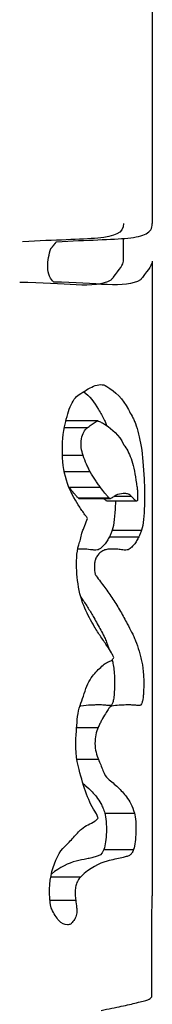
# Model space of a CAD drawing. Header units: millimetres. Extents: x 364 to 1163, y -230 to 1292.
# Tile 35 of 39: x 1050.242 to 1051.161, y 509.429 to 516.282. Entities that reach past the tile are written whole.
import ezdxf

# ---------------------------------------------------------------- set-up
doc = ezdxf.new("R2010")
doc.units = ezdxf.units.MM
doc.layers.add('Make2D$Visible$Curves', color=7, linetype='Continuous', true_color=0x000000)
doc.layers.add('Make2D$Visible$Tangents', color=7, linetype='Continuous', true_color=0x000000)

msp = doc.modelspace()

# ---------------------------------------------------------------- linework, layer by layer
at = {"layer": 'Make2D$Visible$Curves', "color": 18, "lineweight": -3, "true_color": 0x000000}
for points, degree in [([(1051.1614, 524.3088), (1051.1614, 516.2816)], 1), ([(1051.1614, 516.2816), (1051.1614, 514.8622)], 1), ([(1050.9614, 514.601), (1050.9614, 514.7592)], 1), ([(1050.8896, 514.4867), (1050.9369, 514.5455), (1050.9614, 514.5795), (1050.9614, 514.601)], 3), ([(1051.1614, 514.601), (1051.1614, 514.5794), (1051.138, 514.5456), (1051.0927, 514.4867)], 3), ([(1051.1614, 514.601), (1051.1614, 510.1845)], 1), ([(1051.0835, 514.4749), (1051.0822, 514.4733), (1051.0808, 514.4716), (1051.0793, 514.4707)], 3), ([(1050.8463, 513.7298), (1050.906, 513.6929), (1050.9566, 513.6449), (1050.9964, 513.568)], 3), ([(1050.6859, 513.6926), (1050.7253, 513.6611), (1050.7598, 513.6216), (1050.7889, 513.568)], 3), ([(1050.5622, 513.49), (1050.563, 513.4905), (1050.5638, 513.491), (1050.5645, 513.4915)], 3), ([(1050.5645, 513.4915), (1050.7827, 513.4915)], 1), ([(1050.8369, 513.4632), (1050.8853, 513.4296), (1050.9287, 513.395), (1050.9627, 513.325)], 3), ([(1050.8393, 513.4715), (1050.841, 513.4671), (1050.8427, 513.4626), (1050.8443, 513.458)], 3), ([(1050.5395, 513.2331), (1050.5361, 513.3056), (1050.5386, 513.38), (1050.5526, 513.4472)], 3), ([(1051.1049, 513.0861), (1051.1074, 513.0258), (1051.1097, 512.9631), (1051.1075, 512.9018)], 3), ([(1050.9059, 512.9703), (1050.9059, 512.9677), (1050.9059, 512.9651), (1050.9059, 512.9624)], 3), ([(1050.8689, 512.9481), (1050.6552, 512.9481)], 1), ([(1051.0502, 512.9317), (1050.8452, 512.9317)], 1), ([(1050.8492, 512.9317), (1050.8479, 512.931), (1050.8465, 512.9307), (1050.8452, 512.9317)], 3), ([(1050.9051, 512.9018), (1050.9025, 512.8311), (1050.896, 512.7659), (1050.8845, 512.7294)], 3), ([(1051.0185, 512.9624), (1050.8943, 512.9624)], 1), ([(1050.9058, 512.9317), (1050.9057, 512.9217), (1050.9055, 512.9116), (1050.9051, 512.9018)], 3), ([(1051.1075, 512.9018), (1051.105, 512.8311), (1051.0988, 512.766), (1051.0878, 512.7294)], 3), ([(1050.8845, 512.7294), (1051.0878, 512.7294)], 1), ([(1050.8646, 512.6826), (1051.0687, 512.6826)], 1), ([(1050.6799, 512.5975), (1050.6685, 512.5972), (1050.6566, 512.5973), (1050.6445, 512.5961)], 3), ([(1050.6664, 512.2625), (1050.6693, 512.2583), (1050.6722, 512.2541), (1050.6751, 512.2499)], 3), ([(1050.8831, 511.826), (1050.8844, 511.8207), (1050.8857, 511.8153), (1050.887, 511.8099)], 3), ([(1050.6663, 511.5045), (1050.6636, 511.5041), (1050.6609, 511.5029), (1050.6583, 511.5012)], 3), ([(1050.6375, 511.3559), (1050.7861, 511.3559)], 1), ([(1050.6537, 511.0624), (1050.634, 511.1355), (1050.625, 511.2232), (1050.6337, 511.3066)], 3), ([(1050.6386, 511.1343), (1050.7877, 511.1343)], 1), ([(1050.9828, 510.8725), (1051.0041, 510.8441), (1051.0232, 510.8115), (1051.038, 510.7598)], 3), ([(1050.8324, 510.7598), (1051.038, 510.7598)], 1), ([(1050.6712, 510.6489), (1050.7019, 510.6758), (1050.7333, 510.6849), (1050.7622, 510.7029)], 3), ([(1050.8258, 510.5069), (1050.8117, 510.4667), (1050.7926, 510.4634), (1050.7727, 510.4572)], 3), ([(1050.8258, 510.5069), (1051.0316, 510.5069)], 1), ([(1050.6329, 510.4255), (1050.5803, 510.4118), (1050.5217, 510.3853), (1050.4615, 510.335)], 3), ([(1050.8477, 510.4255), (1050.7922, 510.4103), (1050.7296, 510.3793), (1050.666, 510.3173)], 3), ([(1050.458, 510.3173), (1050.666, 510.3173)], 1), ([(1051.1614, 510.1843), (1051.1614, 510.1844), (1051.1614, 510.1844), (1051.1614, 510.1845)], 3), ([(1050.451, 510.1547), (1050.6303, 510.1547)], 1), ([(1051.1583, 509.9942), (1051.1582, 509.9995), (1051.1583, 510.0055), (1051.1583, 510.0111)], 3), ([(1051.1588, 509.8209), (1051.1589, 509.8798), (1051.1593, 509.9412), (1051.1583, 509.9942)], 3)]:
    msp.add_open_spline(points, degree=degree, dxfattribs=at)
for points, knots in [([(1050.9614, 514.8622), (1050.9614, 514.7951), (1050.9012, 514.7732), (1050.6665, 514.7506), (1050.4903, 514.7491), (1050.262, 514.7357)], [0, 0, 0, 0, 1.285523, 1.285523, 2.571046, 2.571046, 2.571046, 2.571046]), ([(1050.4964, 514.7357), (1050.7138, 514.7492), (1050.881, 514.7506), (1051.0491, 514.7677), (1051.0915, 514.7763), (1051.1475, 514.8069), (1051.1614, 514.8288), (1051.1614, 514.8622)], [0, 0, 0, 0, 1.277045, 1.277045, 1.915568, 1.915568, 2.55409, 2.55409, 2.55409, 2.55409]), ([(1050.4778, 514.4555), (1050.4667, 514.4647), (1050.4563, 514.4778), (1050.4411, 514.5138), (1050.4367, 514.5369), (1050.4346, 514.606), (1050.445, 514.6511), (1050.459, 514.689)], [0, 0, 0, 0, 0.0706695, 0.0706695, 0.1413389, 0.1413389, 0.2826778, 0.2826778, 0.2826778, 0.2826778]), ([(1050.8756, 514.4707), (1050.8766, 514.4713), (1050.8775, 514.4722), (1050.8785, 514.4732), (1050.8804, 514.4751), (1050.8823, 514.4774), (1050.8842, 514.4796), (1050.886, 514.4819), (1050.8878, 514.4843), (1050.8896, 514.4867)], [0, 0, 0, 0, 0.01506052, 0.01506052, 0.01506052, 0.04615904, 0.04615904, 0.04615904, 0.07727277, 0.07727277, 0.07727277, 0.07727277]), ([(1051.0927, 514.4867), (1051.091, 514.4844), (1051.0894, 514.4821), (1051.0876, 514.4799), (1051.0863, 514.4781), (1051.0849, 514.4764), (1051.0835, 514.4749)], [0, 0, 0, 0, 0.03006658, 0.03006658, 0.03006658, 0.05359681, 0.05359681, 0.05359681, 0.05359681]), ([(1050.2423, 514.4555), (1050.3964, 514.4555), (1050.5274, 514.4428), (1050.74, 514.4325), (1050.8207, 514.4393), (1050.8756, 514.4707)], [0, 0, 0, 0, 0.856398, 0.856398, 1.712796, 1.712796, 1.712796, 1.712796]), ([(1051.0793, 514.4707), (1051.0272, 514.4395), (1050.95, 514.4325), (1050.7481, 514.4427), (1050.6243, 514.4555), (1050.4778, 514.4555)], [0, 0, 0, 0, 0.849946, 0.849946, 1.699892, 1.699892, 1.699892, 1.699892]), ([(1050.6541, 513.6731), (1050.6892, 513.694), (1050.7223, 513.7172), (1050.7868, 513.7445), (1050.818, 513.7474), (1050.8463, 513.7298)], [0, 0, 0, 0, 0.2430031, 0.2430031, 0.4860062, 0.4860062, 0.4860062, 0.4860062]), ([(1050.5526, 513.4472), (1050.5631, 513.4971), (1050.5756, 513.5457), (1050.6088, 513.6267), (1050.6303, 513.659), (1050.6541, 513.6731)], [0, 0, 0, 0, 0.163662, 0.163662, 0.327324, 0.327324, 0.327324, 0.327324]), ([(1050.7889, 513.568), (1050.7957, 513.5555), (1050.8024, 513.5442), (1050.809, 513.5329), (1050.8155, 513.5217), (1050.8218, 513.5104), (1050.8278, 513.498), (1050.8318, 513.4898), (1050.8357, 513.4811), (1050.8393, 513.4715)], [0, 0, 0, 0, 0.0835819, 0.0835819, 0.0835819, 0.1671473, 0.1671473, 0.1671473, 0.2225694, 0.2225694, 0.2225694, 0.2225694]), ([(1050.9964, 513.568), (1051.0051, 513.5514), (1051.0136, 513.5369), (1051.0217, 513.5217), (1051.0258, 513.5141), (1051.0298, 513.5064), (1051.0336, 513.4982), (1051.0374, 513.4899), (1051.0411, 513.4812), (1051.0446, 513.4715)], [-0.2220753, -0.2220753, -0.2220753, -0.2220753, -0.1110492, -0.1110492, -0.1110492, -0.0556202, -0.0556202, -0.0556202, 0, 0, 0, 0]), ([(1050.7099, 513.4404), (1050.7193, 513.4482), (1050.7287, 513.455), (1050.738, 513.4614), (1050.7474, 513.4678), (1050.7566, 513.4737), (1050.7656, 513.4798), (1050.7714, 513.4836), (1050.7771, 513.4875), (1050.7827, 513.4915)], [-0.1855985, -0.1855985, -0.1855985, -0.1855985, -0.115157, -0.115157, -0.115157, -0.0448151, -0.0448151, -0.0448151, 0, 0, 0, 0]), ([(1050.7827, 513.4915), (1050.7912, 513.4873), (1050.7996, 513.4834), (1050.8078, 513.4794), (1050.8128, 513.477), (1050.8177, 513.4746), (1050.8225, 513.4719), (1050.8274, 513.4693), (1050.8322, 513.4664), (1050.8369, 513.4632)], [-0.1462759, -0.1462759, -0.1462759, -0.1462759, -0.0798814, -0.0798814, -0.0798814, -0.0399484, -0.0399484, -0.0399484, 0, 0, 0, 0]), ([(1051.0446, 513.4715), (1051.0608, 513.4269), (1051.0744, 513.3742), (1051.0946, 513.2467), (1051.1014, 513.1698), (1051.1049, 513.0861)], [0, 0, 0, 0, 0.2593189, 0.2593189, 0.5186377, 0.5186377, 0.5186377, 0.5186377]), ([(1050.6818, 513.2488), (1050.6763, 513.2652), (1050.6718, 513.2835), (1050.6671, 513.323), (1050.6673, 513.3448), (1050.6736, 513.3829), (1050.6796, 513.3995), (1050.6937, 513.4247), (1050.7016, 513.4337), (1050.7099, 513.4404)], [-0.2484342, -0.2484342, -0.2484342, -0.2484342, -0.1863256, -0.1863256, -0.1242171, -0.1242171, -0.0621085, -0.0621085, 0, 0, 0, 0]), ([(1050.9627, 513.325), (1050.9634, 513.3237), (1050.9641, 513.3225), (1050.9648, 513.3213), (1050.9655, 513.3202), (1050.9663, 513.3192), (1050.967, 513.3183), (1050.9685, 513.3163), (1050.97, 513.3146), (1050.9714, 513.3125)], [0, 0, 0, 0, 0.00837717, 0.00837717, 0.00837717, 0.01670447, 0.01670447, 0.01670447, 0.03338894, 0.03338894, 0.03338894, 0.03338894]), ([(1050.9714, 513.3125), (1050.9897, 513.2863), (1051.0061, 513.2538), (1051.033, 513.1694), (1051.0436, 513.1162), (1051.0511, 513.0548)], [-0.4231648, -0.4231648, -0.4231648, -0.4231648, -0.2115824, -0.2115824, 0, 0, 0, 0]), ([(1050.7317, 513.1341), (1050.7271, 513.1422), (1050.7225, 513.1509), (1050.7181, 513.1599), (1050.7136, 513.1688), (1050.7093, 513.1782), (1050.7051, 513.1878), (1050.6968, 513.2069), (1050.689, 513.2272), (1050.6818, 513.2488)], [-0.1644336, -0.1644336, -0.1644336, -0.1644336, -0.1228048, -0.1228048, -0.1228048, -0.0813988, -0.0813988, -0.0813988, 0, 0, 0, 0]), ([(1050.6585, 512.8883), (1050.6313, 512.9303), (1050.6039, 512.9765), (1050.5592, 513.0894), (1050.5428, 513.1589), (1050.5395, 513.2331)], [0, 0, 0, 0, 0.2232832, 0.2232832, 0.4465664, 0.4465664, 0.4465664, 0.4465664]), ([(1050.8023, 513.0266), (1050.7964, 513.0348), (1050.7906, 513.0431), (1050.7847, 513.0515), (1050.7787, 513.0599), (1050.7728, 513.0685), (1050.7669, 513.0774), (1050.7551, 513.095), (1050.7432, 513.1137), (1050.7317, 513.1341)], [0, 0, 0, 0, 0.0519873, 0.0519873, 0.0519873, 0.1039427, 0.1039427, 0.1039427, 0.2072792, 0.2072792, 0.2072792, 0.2072792]), ([(1051.0511, 513.0548), (1051.052, 513.0475), (1051.0532, 513.0411), (1051.0545, 513.0349), (1051.0553, 513.0306), (1051.0561, 513.0263), (1051.0569, 513.0217), (1051.0576, 513.017), (1051.0583, 513.0119), (1051.0587, 513.0063)], [-0.06099938, -0.06099938, -0.06099938, -0.06099938, -0.03551495, -0.03551495, -0.03551495, -0.01796646, -0.01796646, -0.01796646, 0, 0, 0, 0]), ([(1050.6496, 512.9508), (1050.6444, 512.9568), (1050.6391, 512.9627), (1050.6338, 512.9687), (1050.6285, 512.9747), (1050.6231, 512.9808), (1050.6177, 512.987), (1050.6069, 512.9993), (1050.596, 513.0123), (1050.5851, 513.0266)], [-0.1854949, -0.1854949, -0.1854949, -0.1854949, -0.1390601, -0.1390601, -0.1390601, -0.0926317, -0.0926317, -0.0926317, 0, 0, 0, 0]), ([(1050.8636, 512.9508), (1050.8587, 512.9568), (1050.8537, 512.9627), (1050.8486, 512.9687), (1050.8435, 512.9747), (1050.8384, 512.9808), (1050.8333, 512.987), (1050.823, 512.9993), (1050.8126, 513.0123), (1050.8023, 513.0266)], [0, 0, 0, 0, 0.0461673, 0.0461673, 0.0461673, 0.0923285, 0.0923285, 0.0923285, 0.1844251, 0.1844251, 0.1844251, 0.1844251]), ([(1050.9215, 512.9768), (1050.9178, 512.9763), (1050.9141, 512.9749), (1050.9104, 512.9729), (1050.9068, 512.971), (1050.9031, 512.9686), (1050.8994, 512.966), (1050.892, 512.9609), (1050.8844, 512.955), (1050.8766, 512.9508)], [0, 0, 0, 0, 0.0350211, 0.0350211, 0.0350211, 0.0697955, 0.0697955, 0.0697955, 0.1395268, 0.1395268, 0.1395268, 0.1395268]), ([(1051.0185, 512.9624), (1051.0116, 512.9706), (1051.0041, 512.976), (1050.9964, 512.9794), (1050.9889, 512.9826), (1050.981, 512.9839), (1050.9728, 512.9839), (1050.9567, 512.9841), (1050.9396, 512.9796), (1050.9215, 512.9768)], [-0.3504179, -0.3504179, -0.3504179, -0.3504179, -0.2611519, -0.2611519, -0.2611519, -0.1735121, -0.1735121, -0.1735121, 0, 0, 0, 0]), ([(1051.0587, 513.0063), (1051.0594, 512.9971), (1051.0598, 512.9874), (1051.0599, 512.9776), (1051.06, 512.9716), (1051.0601, 512.9654), (1051.06, 512.9593), (1051.0599, 512.9533), (1051.0597, 512.9472), (1051.0595, 512.9412)], [-0.06610155, -0.06610155, -0.06610155, -0.06610155, -0.03667462, -0.03667462, -0.03667462, -0.01834165, -0.01834165, -0.01834165, 0, 0, 0, 0]), ([(1050.6552, 512.9481), (1050.6546, 512.9481), (1050.654, 512.9481), (1050.6533, 512.9483), (1050.652, 512.9487), (1050.6508, 512.9494), (1050.6496, 512.9508)], [0.02265555, 0.02265555, 0.02265555, 0.02265555, 0.02795983, 0.02795983, 0.02795983, 0.03867313, 0.03867313, 0.03867313, 0.03867313]), ([(1050.6633, 512.9508), (1050.6612, 512.9497), (1050.6592, 512.9487), (1050.6571, 512.9483), (1050.6565, 512.9481), (1050.6559, 512.9481), (1050.6554, 512.9481)], [0, 0, 0, 0, 0.01756855, 0.01756855, 0.01756855, 0.02226397, 0.02226397, 0.02226397, 0.02226397]), ([(1050.8452, 512.9317), (1050.8425, 512.9337), (1050.8399, 512.9358), (1050.8372, 512.9381), (1050.8345, 512.9403), (1050.8317, 512.9427), (1050.829, 512.9452), (1050.8279, 512.9461), (1050.8269, 512.9471), (1050.8259, 512.9481)], [-0.14189152, -0.14189152, -0.14189152, -0.14189152, -0.1063487, -0.1063487, -0.1063487, -0.07082804, -0.07082804, -0.07082804, -0.0577554, -0.0577554, -0.0577554, -0.0577554]), ([(1050.869, 512.9481), (1050.8684, 512.9481), (1050.8678, 512.9481), (1050.8672, 512.9483), (1050.866, 512.9487), (1050.8647, 512.9494), (1050.8636, 512.9508)], [-0.01592414, -0.01592414, -0.01592414, -0.01592414, -0.01071823, -0.01071823, -0.01071823, 0, 0, 0, 0]), ([(1050.8766, 512.9508), (1050.8747, 512.9497), (1050.8727, 512.9487), (1050.8707, 512.9483), (1050.8702, 512.9481), (1050.8696, 512.9481), (1050.869, 512.9481)], [-0.03844578, -0.03844578, -0.03844578, -0.03844578, -0.02103868, -0.02103868, -0.02103868, -0.01592414, -0.01592414, -0.01592414, -0.01592414]), ([(1051.0502, 512.9317), (1051.0477, 512.9337), (1051.0451, 512.9358), (1051.0425, 512.9381), (1051.04, 512.9403), (1051.0373, 512.9427), (1051.0347, 512.9452), (1051.0294, 512.9503), (1051.024, 512.9559), (1051.0185, 512.9624)], [0, 0, 0, 0, 0.0354583, 0.0354583, 0.0354583, 0.0708945, 0.0708945, 0.0708945, 0.1415538, 0.1415538, 0.1415538, 0.1415538]), ([(1051.0595, 512.9412), (1051.0595, 512.9411), (1051.0595, 512.941), (1051.0595, 512.9409), (1051.0595, 512.9406), (1051.0594, 512.9403), (1051.0594, 512.9401), (1051.0593, 512.9397), (1051.0593, 512.9394), (1051.0592, 512.9392), (1051.0591, 512.9384), (1051.0589, 512.9379), (1051.0587, 512.9374), (1051.0585, 512.9369), (1051.0583, 512.9365), (1051.0581, 512.9361), (1051.057, 512.9341), (1051.0559, 512.933), (1051.0547, 512.9322), (1051.0532, 512.9311), (1051.0517, 512.9305), (1051.0502, 512.9317)], [-0.04699571, -0.04699571, -0.04699571, -0.04699571, -0.04670004, -0.04670004, -0.04670004, -0.04577134, -0.04577134, -0.04577134, -0.04454176, -0.04454176, -0.04454176, -0.0413494, -0.0413494, -0.0413494, -0.03822783, -0.03822783, -0.03822783, -0.02158651, -0.02158651, -0.02158651, 0, 0, 0, 0]), ([(1050.7134, 512.8099), (1050.7089, 512.8165), (1050.7044, 512.8229), (1050.6999, 512.8293), (1050.6931, 512.8389), (1050.6862, 512.8484), (1050.6792, 512.8581), (1050.6723, 512.8679), (1050.6654, 512.8778), (1050.6585, 512.8883)], [0, 0, 0, 0, 0.0370524, 0.0370524, 0.0370524, 0.0926247, 0.0926247, 0.0926247, 0.1482358, 0.1482358, 0.1482358, 0.1482358]), ([(1050.673, 512.7071), (1050.6765, 512.7166), (1050.68, 512.7259), (1050.6836, 512.7351), (1050.6872, 512.7442), (1050.6908, 512.7533), (1050.6944, 512.7623), (1050.7008, 512.7782), (1050.7072, 512.7939), (1050.7134, 512.8099)], [0, 0, 0, 0, 0.0369198, 0.0369198, 0.0369198, 0.0738301, 0.0738301, 0.0738301, 0.1387832, 0.1387832, 0.1387832, 0.1387832]), ([(1050.6467, 512.356), (1050.6386, 512.4153), (1050.6328, 512.4768), (1050.6393, 512.5692), (1050.6441, 512.599), (1050.6548, 512.6396), (1050.6596, 512.6513), (1050.6667, 512.6786), (1050.6684, 512.6946), (1050.673, 512.7071)], [0, 0, 0, 0, 0.1885527, 0.1885527, 0.2828291, 0.2828291, 0.3299673, 0.3299673, 0.3771055, 0.3771055, 0.3771055, 0.3771055]), ([(1050.8845, 512.7294), (1050.883, 512.7247), (1050.8814, 512.7202), (1050.8798, 512.716), (1050.8782, 512.7118), (1050.8766, 512.7078), (1050.8749, 512.7039), (1050.8716, 512.6963), (1050.8682, 512.6893), (1050.8646, 512.6826)], [0, 0, 0, 0, 0.0282997, 0.0282997, 0.0282997, 0.0565229, 0.0565229, 0.0565229, 0.1127509, 0.1127509, 0.1127509, 0.1127509]), ([(1051.0878, 512.7294), (1051.0849, 512.72), (1051.0819, 512.7117), (1051.0787, 512.7041), (1051.0771, 512.7002), (1051.0755, 512.6966), (1051.0738, 512.693), (1051.0722, 512.6894), (1051.0705, 512.686), (1051.0687, 512.6826)], [-0.1126153, -0.1126153, -0.1126153, -0.1126153, -0.0565023, -0.0565023, -0.0565023, -0.028262, -0.028262, -0.028262, 0, 0, 0, 0]), ([(1050.8299, 512.6293), (1050.8242, 512.6231), (1050.8184, 512.6166), (1050.8124, 512.6107), (1050.8064, 512.6049), (1050.8002, 512.5997), (1050.7937, 512.5961), (1050.7894, 512.5937), (1050.785, 512.5921), (1050.7805, 512.5914)], [0, 0, 0, 0, 0.0732756, 0.0732756, 0.0732756, 0.146264, 0.146264, 0.146264, 0.1949049, 0.1949049, 0.1949049, 0.1949049]), ([(1050.8646, 512.6826), (1050.8619, 512.6777), (1050.8592, 512.6728), (1050.8565, 512.668), (1050.8537, 512.6632), (1050.8509, 512.6585), (1050.848, 512.6539), (1050.8422, 512.6448), (1050.8362, 512.6363), (1050.8299, 512.6293)], [0, 0, 0, 0, 0.0413846, 0.0413846, 0.0413846, 0.0827599, 0.0827599, 0.0827599, 0.1652423, 0.1652423, 0.1652423, 0.1652423]), ([(1051.0356, 512.6293), (1051.0284, 512.6211), (1051.021, 512.6123), (1051.0132, 512.6053), (1051.0093, 512.6017), (1051.0053, 512.5986), (1051.0012, 512.5962), (1050.997, 512.5938), (1050.9927, 512.5921), (1050.9884, 512.5914)], [-0.1943473, -0.1943473, -0.1943473, -0.1943473, -0.0975887, -0.0975887, -0.0975887, -0.0489844, -0.0489844, -0.0489844, 0, 0, 0, 0]), ([(1051.0687, 512.6826), (1051.0637, 512.6729), (1051.0584, 512.6631), (1051.0529, 512.654), (1051.0502, 512.6494), (1051.0474, 512.645), (1051.0445, 512.6408), (1051.0416, 512.6367), (1051.0386, 512.6328), (1051.0356, 512.6293)], [-0.1649112, -0.1649112, -0.1649112, -0.1649112, -0.0825447, -0.0825447, -0.0825447, -0.0413047, -0.0413047, -0.0413047, 0, 0, 0, 0]), ([(1050.7805, 512.5914), (1050.773, 512.5904), (1050.7653, 512.5903), (1050.7573, 512.5907), (1050.7494, 512.5912), (1050.7412, 512.5922), (1050.7329, 512.5932), (1050.7161, 512.5954), (1050.6984, 512.5979), (1050.6799, 512.5975)], [-0.3216383, -0.3216383, -0.3216383, -0.3216383, -0.241126, -0.241126, -0.241126, -0.1607483, -0.1607483, -0.1607483, 0, 0, 0, 0]), ([(1050.8925, 512.5975), (1050.8759, 512.5971), (1050.8585, 512.5977), (1050.8405, 512.5932), (1050.8313, 512.5908), (1050.822, 512.5871), (1050.8127, 512.5813), (1050.8031, 512.5753), (1050.7935, 512.567), (1050.7842, 512.5561)], [0, 0, 0, 0, 0.1501851, 0.1501851, 0.1501851, 0.2267722, 0.2267722, 0.2267722, 0.3055052, 0.3055052, 0.3055052, 0.3055052]), ([(1050.9884, 512.5914), (1050.9813, 512.5904), (1050.9739, 512.5903), (1050.9664, 512.5907), (1050.955, 512.5914), (1050.9432, 512.5933), (1050.9309, 512.5949), (1050.9186, 512.5964), (1050.9058, 512.5978), (1050.8925, 512.5975)], [-0.3201883, -0.3201883, -0.3201883, -0.3201883, -0.2403021, -0.2403021, -0.2403021, -0.1201892, -0.1201892, -0.1201892, 0, 0, 0, 0]), ([(1050.7842, 512.5561), (1050.7793, 512.5505), (1050.7746, 512.5433), (1050.7706, 512.5341), (1050.7679, 512.5278), (1050.7655, 512.5205), (1050.7637, 512.5124), (1050.7619, 512.5043), (1050.7606, 512.4952), (1050.7601, 512.486), (1050.7596, 512.4774), (1050.7596, 512.4686), (1050.7601, 512.46), (1050.7602, 512.4577), (1050.7604, 512.4553), (1050.7605, 512.453)], [0, 0, 0, 0, 0.0411555, 0.0411555, 0.0411555, 0.0691922, 0.0691922, 0.0691922, 0.0974326, 0.0974326, 0.0974326, 0.1235294, 0.1235294, 0.1235294, 0.1306746, 0.1306746, 0.1306746, 0.1306746]), ([(1050.7605, 512.453), (1050.761, 512.4476), (1050.7617, 512.4423), (1050.7626, 512.4372), (1050.764, 512.4298), (1050.7658, 512.4226), (1050.7682, 512.417), (1050.7692, 512.4147), (1050.7703, 512.4125), (1050.7715, 512.411)], [0, 0, 0, 0, 0.01668694, 0.01668694, 0.01668694, 0.04152232, 0.04152232, 0.04152232, 0.05182797, 0.05182797, 0.05182797, 0.05182797]), ([(1050.759, 512.0597), (1050.7366, 512.098), (1050.7137, 512.1383), (1050.6729, 512.2349), (1050.6556, 512.2909), (1050.6467, 512.356)], [0, 0, 0, 0, 0.2030333, 0.2030333, 0.4060666, 0.4060666, 0.4060666, 0.4060666]), ([(1050.7715, 512.411), (1050.7924, 512.3837), (1050.8127, 512.357), (1050.8321, 512.3303), (1050.8419, 512.317), (1050.8514, 512.3037), (1050.8607, 512.2903), (1050.87, 512.2769), (1050.8791, 512.2635), (1050.8879, 512.2499)], [-0.3568263, -0.3568263, -0.3568263, -0.3568263, -0.1784906, -0.1784906, -0.1784906, -0.089256, -0.089256, -0.089256, 0, 0, 0, 0]), ([(1050.6751, 512.2499), (1050.6898, 512.2287), (1050.7038, 512.2071), (1050.7173, 512.1854), (1050.7308, 512.1637), (1050.7437, 512.142), (1050.7561, 512.1203), (1050.7644, 512.1059), (1050.7724, 512.0915), (1050.7802, 512.0772)], [0, 0, 0, 0, 0.1411575, 0.1411575, 0.1411575, 0.282228, 0.282228, 0.282228, 0.3762182, 0.3762182, 0.3762182, 0.3762182]), ([(1050.8879, 512.2499), (1050.9065, 512.2216), (1050.9241, 512.1927), (1050.9408, 512.1638), (1050.9492, 512.1493), (1050.9573, 512.1348), (1050.9651, 512.1203), (1050.973, 512.1059), (1050.9807, 512.0915), (1050.9881, 512.0772)], [-0.3748786, -0.3748786, -0.3748786, -0.3748786, -0.1875279, -0.1875279, -0.1875279, -0.0937758, -0.0937758, -0.0937758, 0, 0, 0, 0]), ([(1050.8788, 511.8752), (1050.8697, 511.8906), (1050.8602, 511.9054), (1050.8505, 511.9201), (1050.836, 511.9421), (1050.8208, 511.9637), (1050.8055, 511.9865), (1050.7901, 512.0093), (1050.7744, 512.0332), (1050.759, 512.0597)], [-0.3717904, -0.3717904, -0.3717904, -0.3717904, -0.2789355, -0.2789355, -0.2789355, -0.1396709, -0.1396709, -0.1396709, 0, 0, 0, 0]), ([(1050.7802, 512.0772), (1050.7885, 512.062), (1050.7966, 512.0477), (1050.8044, 512.0334), (1050.8122, 512.0192), (1050.8198, 512.005), (1050.8269, 511.9899), (1050.8317, 511.9799), (1050.8363, 511.9696), (1050.8407, 511.9586)], [0, 0, 0, 0, 0.099778, 0.099778, 0.099778, 0.1995272, 0.1995272, 0.1995272, 0.2658934, 0.2658934, 0.2658934, 0.2658934]), ([(1050.9881, 512.0772), (1050.9986, 512.0569), (1051.0089, 512.0383), (1051.0186, 512.0192), (1051.0235, 512.0097), (1051.0282, 512), (1051.0327, 511.99), (1051.0373, 511.98), (1051.0417, 511.9696), (1051.0459, 511.9586)], [-0.2652917, -0.2652917, -0.2652917, -0.2652917, -0.1326695, -0.1326695, -0.1326695, -0.0663781, -0.0663781, -0.0663781, 0, 0, 0, 0]), ([(1050.8407, 511.9586), (1050.8452, 511.9473), (1050.8495, 511.9358), (1050.8537, 511.9239), (1050.8558, 511.9179), (1050.8579, 511.9118), (1050.8599, 511.9056)], [0, 0, 0, 0, 0.0679814, 0.0679814, 0.0679814, 0.1024978, 0.1024978, 0.1024978, 0.1024978]), ([(1051.0459, 511.9586), (1051.0545, 511.9362), (1051.0624, 511.9125), (1051.0698, 511.8878), (1051.0735, 511.8754), (1051.077, 511.8627), (1051.0804, 511.8497), (1051.0838, 511.8367), (1051.0871, 511.8235), (1051.0902, 511.8099)], [-0.2709159, -0.2709159, -0.2709159, -0.2709159, -0.1357187, -0.1357187, -0.1357187, -0.0678929, -0.0678929, -0.0678929, 0, 0, 0, 0]), ([(1050.8942, 511.8419), (1050.8926, 511.8454), (1050.8911, 511.8489), (1050.8895, 511.8525), (1050.888, 511.856), (1050.8864, 511.8596), (1050.8848, 511.8631), (1050.8829, 511.8674), (1050.8809, 511.8716), (1050.8788, 511.8752)], [0, 0, 0, 0, 0.01756082, 0.01756082, 0.01756082, 0.03512051, 0.03512051, 0.03512051, 0.05678899, 0.05678899, 0.05678899, 0.05678899]), ([(1050.82, 511.7893), (1050.8303, 511.7992), (1050.8408, 511.805), (1050.8511, 511.8099), (1050.8563, 511.8123), (1050.8614, 511.8145), (1050.8665, 511.8168), (1050.8716, 511.8192), (1050.8766, 511.8217), (1050.8815, 511.8247)], [-0.1769481, -0.1769481, -0.1769481, -0.1769481, -0.0887971, -0.0887971, -0.0887971, -0.0444051, -0.0444051, -0.0444051, 0, 0, 0, 0]), ([(1050.8815, 511.8247), (1050.8831, 511.8257), (1050.8847, 511.8277), (1050.8862, 511.8299), (1050.8875, 511.8319), (1050.8888, 511.834), (1050.8902, 511.836), (1050.8915, 511.838), (1050.8928, 511.84), (1050.8942, 511.8419)], [0, 0, 0, 0, 0.015027, 0.015027, 0.015027, 0.02844425, 0.02844425, 0.02844425, 0.04186001, 0.04186001, 0.04186001, 0.04186001]), ([(1050.887, 511.8099), (1050.8926, 511.7868), (1050.8968, 511.7549), (1050.9004, 511.6816), (1050.9, 511.6423), (1050.8984, 511.605)], [-0.2334974, -0.2334974, -0.2334974, -0.2334974, -0.1167487, -0.1167487, 0, 0, 0, 0]), ([(1051.0902, 511.8099), (1051.0955, 511.7868), (1051.0995, 511.7555), (1051.103, 511.6823), (1051.1026, 511.6424), (1051.1011, 511.605)], [0, 0, 0, 0, 0.1167196, 0.1167196, 0.2334392, 0.2334392, 0.2334392, 0.2334392]), ([(1050.6956, 511.6086), (1050.711, 511.6585), (1050.7322, 511.6954), (1050.776, 511.7497), (1050.7987, 511.7686), (1050.82, 511.7893)], [0, 0, 0, 0, 0.1833163, 0.1833163, 0.3666326, 0.3666326, 0.3666326, 0.3666326]), ([(1050.6337, 511.3066), (1050.6394, 511.3622), (1050.6388, 511.4211), (1050.6621, 511.5226), (1050.6814, 511.562), (1050.6956, 511.6086)], [0, 0, 0, 0, 0.1727845, 0.1727845, 0.345569, 0.345569, 0.345569, 0.345569]), ([(1050.8984, 511.605), (1050.898, 511.5963), (1050.8975, 511.5878), (1050.8967, 511.5799), (1050.8954, 511.5657), (1050.8936, 511.5529), (1050.8914, 511.5428), (1050.8892, 511.5327), (1050.8866, 511.5249), (1050.8838, 511.5194), (1050.8804, 511.5129), (1050.8767, 511.5096), (1050.8728, 511.5093)], [-0.1840933, -0.1840933, -0.1840933, -0.1840933, -0.1569175, -0.1569175, -0.1569175, -0.107682, -0.107682, -0.107682, -0.058907, -0.058907, -0.058907, 0, 0, 0, 0]), ([(1051.1011, 511.605), (1051.1006, 511.5922), (1051.0996, 511.5799), (1051.0984, 511.5691), (1051.0972, 511.5583), (1051.0957, 511.5487), (1051.0939, 511.5407), (1051.092, 511.5321), (1051.0898, 511.5252), (1051.0875, 511.5202), (1051.0848, 511.5145), (1051.0818, 511.5111), (1051.0788, 511.5099), (1051.0781, 511.5096), (1051.0774, 511.5094), (1051.0766, 511.5093)], [0, 0, 0, 0, 0.0400201, 0.0400201, 0.0400201, 0.0798007, 0.0798007, 0.0798007, 0.1226787, 0.1226787, 0.1226787, 0.1721107, 0.1721107, 0.1721107, 0.1837411, 0.1837411, 0.1837411, 0.1837411]), ([(1050.7985, 511.5126), (1050.789, 511.5125), (1050.7792, 511.5124), (1050.7689, 511.5123), (1050.7587, 511.5122), (1050.748, 511.512), (1050.737, 511.5115), (1050.715, 511.5106), (1050.6914, 511.5087), (1050.6663, 511.5045)], [-0.4264289, -0.4264289, -0.4264289, -0.4264289, -0.3196283, -0.3196283, -0.3196283, -0.21289, -0.21289, -0.21289, 0, 0, 0, 0]), ([(1050.8728, 511.5093), (1050.8676, 511.5089), (1050.862, 511.5089), (1050.8563, 511.5091), (1050.8506, 511.5094), (1050.8446, 511.5099), (1050.8384, 511.5104), (1050.826, 511.5115), (1050.8127, 511.5128), (1050.7985, 511.5126)], [0, 0, 0, 0, 0.0806084, 0.0806084, 0.0806084, 0.1611669, 0.1611669, 0.1611669, 0.3221511, 0.3221511, 0.3221511, 0.3221511]), ([(1050.8796, 511.5045), (1050.8754, 511.5038), (1050.8712, 511.5008), (1050.8671, 511.4967), (1050.8631, 511.4927), (1050.8592, 511.4875), (1050.8554, 511.4818), (1050.849, 511.4725), (1050.8428, 511.4617), (1050.8364, 511.4514)], [0, 0, 0, 0, 0.0373232, 0.0373232, 0.0373232, 0.0741511, 0.0741511, 0.0741511, 0.1351886, 0.1351886, 0.1351886, 0.1351886]), ([(1051.0056, 511.5126), (1050.9966, 511.5125), (1050.9872, 511.5124), (1050.9775, 511.5123), (1050.9629, 511.5121), (1050.9474, 511.5117), (1050.9311, 511.5106), (1050.9147, 511.5095), (1050.8976, 511.5076), (1050.8796, 511.5045)], [-0.4245395, -0.4245395, -0.4245395, -0.4245395, -0.3185702, -0.3185702, -0.3185702, -0.1594276, -0.1594276, -0.1594276, 0, 0, 0, 0]), ([(1051.0766, 511.5093), (1051.0716, 511.5089), (1051.0663, 511.5089), (1051.0609, 511.5091), (1051.0526, 511.5095), (1051.0439, 511.5104), (1051.0347, 511.5112), (1051.0255, 511.512), (1051.0158, 511.5127), (1051.0056, 511.5126)], [-0.3213933, -0.3213933, -0.3213933, -0.3213933, -0.2411263, -0.2411263, -0.2411263, -0.120602, -0.120602, -0.120602, 0, 0, 0, 0]), ([(1050.8364, 511.4514), (1050.8279, 511.4374), (1050.8194, 511.4226), (1050.8109, 511.4069), (1050.8067, 511.399), (1050.8025, 511.3908), (1050.7984, 511.3824), (1050.7942, 511.3739), (1050.7901, 511.365), (1050.7861, 511.3559)], [-0.1645965, -0.1645965, -0.1645965, -0.1645965, -0.0826243, -0.0826243, -0.0826243, -0.0413776, -0.0413776, -0.0413776, 0, 0, 0, 0]), ([(1050.7861, 511.3559), (1050.7734, 511.3274), (1050.7639, 511.287), (1050.7647, 511.2015), (1050.7748, 511.1621), (1050.7877, 511.1343)], [0, 0, 0, 0, 0.132733, 0.132733, 0.2654661, 0.2654661, 0.2654661, 0.2654661]), ([(1050.7877, 511.1343), (1050.799, 511.1099), (1050.8086, 511.0815), (1050.8297, 511.0312), (1050.8414, 511.0101), (1050.8544, 510.9996)], [0, 0, 0, 0, 0.1140452, 0.1140452, 0.2280904, 0.2280904, 0.2280904, 0.2280904]), ([(1050.7712, 510.7607), (1050.7469, 510.7934), (1050.7247, 510.8389), (1050.6861, 510.9442), (1050.6697, 511.0029), (1050.6537, 511.0624)], [0, 0, 0, 0, 0.2084637, 0.2084637, 0.4169275, 0.4169275, 0.4169275, 0.4169275]), ([(1050.8544, 510.9996), (1050.8787, 510.9799), (1050.9016, 510.9603), (1050.923, 510.9395), (1050.9338, 510.9291), (1050.9441, 510.9185), (1050.9541, 510.9073), (1050.964, 510.8962), (1050.9736, 510.8847), (1050.9828, 510.8725)], [0, 0, 0, 0, 0.2146565, 0.2146565, 0.2146565, 0.3221949, 0.3221949, 0.3221949, 0.4298457, 0.4298457, 0.4298457, 0.4298457]), ([(1050.6805, 510.9671), (1050.6854, 510.963), (1050.6902, 510.959), (1050.6949, 510.9548), (1050.7124, 510.9396), (1050.729, 510.9239), (1050.7446, 510.9072), (1050.755, 510.8962), (1050.765, 510.8846), (1050.7746, 510.8725)], [0.1182535, 0.1182535, 0.1182535, 0.1182535, 0.1621613, 0.1621613, 0.1621613, 0.3240848, 0.3240848, 0.3240848, 0.4317897, 0.4317897, 0.4317897, 0.4317897]), ([(1050.7746, 510.8725), (1050.7856, 510.8586), (1050.7959, 510.8435), (1050.8055, 510.8257), (1050.8105, 510.8165), (1050.8152, 510.8066), (1050.8197, 510.7957), (1050.8242, 510.7848), (1050.8285, 510.7729), (1050.8324, 510.7598)], [-0.2505132, -0.2505132, -0.2505132, -0.2505132, -0.1272638, -0.1272638, -0.1272638, -0.063684, -0.063684, -0.063684, 0, 0, 0, 0]), ([(1050.7622, 510.7029), (1050.7647, 510.7044), (1050.7672, 510.7063), (1050.7696, 510.7084), (1050.772, 510.7105), (1050.7744, 510.7127), (1050.7767, 510.7149), (1050.78, 510.7179), (1050.7831, 510.7209), (1050.7863, 510.7238)], [0, 0, 0, 0, 0.01921044, 0.01921044, 0.01921044, 0.03839315, 0.03839315, 0.03839315, 0.06446332, 0.06446332, 0.06446332, 0.06446332]), ([(1050.7863, 510.7238), (1050.7846, 510.7281), (1050.783, 510.7325), (1050.7814, 510.7369), (1050.7798, 510.7412), (1050.7783, 510.7456), (1050.7767, 510.7497), (1050.7751, 510.7539), (1050.7733, 510.7579), (1050.7712, 510.7607)], [0, 0, 0, 0, 0.01826871, 0.01826871, 0.01826871, 0.03573786, 0.03573786, 0.03573786, 0.05356046, 0.05356046, 0.05356046, 0.05356046]), ([(1050.8324, 510.7598), (1050.8416, 510.7292), (1050.8447, 510.676), (1050.8414, 510.5805), (1050.8355, 510.535), (1050.8258, 510.5069)], [-0.3026328, -0.3026328, -0.3026328, -0.3026328, -0.1513164, -0.1513164, 0, 0, 0, 0]), ([(1051.038, 510.7598), (1051.0467, 510.7293), (1051.0497, 510.6763), (1051.0466, 510.5803), (1051.041, 510.5349), (1051.0316, 510.5069)], [0, 0, 0, 0, 0.1512281, 0.1512281, 0.3024563, 0.3024563, 0.3024563, 0.3024563]), ([(1050.5557, 510.5286), (1050.5762, 510.5477), (1050.5955, 510.5694), (1050.6145, 510.5905), (1050.624, 510.6011), (1050.6334, 510.6115), (1050.6428, 510.6214), (1050.6523, 510.6313), (1050.6617, 510.6406), (1050.6712, 510.6489)], [0, 0, 0, 0, 0.1378584, 0.1378584, 0.1378584, 0.2067046, 0.2067046, 0.2067046, 0.2757363, 0.2757363, 0.2757363, 0.2757363]), ([(1050.4587, 510.1066), (1050.4414, 510.1859), (1050.4466, 510.2772), (1050.4851, 510.4295), (1050.5177, 510.4931), (1050.5557, 510.5286)], [0, 0, 0, 0, 0.2611217, 0.2611217, 0.5222435, 0.5222435, 0.5222435, 0.5222435]), ([(1051.0316, 510.5069), (1051.0281, 510.4963), (1051.0241, 510.4877), (1051.0199, 510.4812), (1051.0151, 510.4738), (1051.0099, 510.4691), (1051.0045, 510.4659), (1050.997, 510.4615), (1050.9891, 510.4598), (1050.981, 510.4572)], [0, 0, 0, 0, 0.0560958, 0.0560958, 0.0560958, 0.1199227, 0.1199227, 0.1199227, 0.2096316, 0.2096316, 0.2096316, 0.2096316]), ([(1050.7727, 510.4572), (1050.7626, 510.4539), (1050.7521, 510.4511), (1050.7412, 510.4486), (1050.7304, 510.4461), (1050.7191, 510.4439), (1050.7074, 510.4416), (1050.6841, 510.4371), (1050.6592, 510.4325), (1050.6329, 510.4255)], [-0.4259959, -0.4259959, -0.4259959, -0.4259959, -0.319347, -0.319347, -0.319347, -0.2127749, -0.2127749, -0.2127749, 0, 0, 0, 0]), ([(1050.981, 510.4572), (1050.9714, 510.4539), (1050.9614, 510.4511), (1050.9511, 510.4486), (1050.9355, 510.4449), (1050.9191, 510.4418), (1050.9019, 510.4382), (1050.8846, 510.4347), (1050.8666, 510.4307), (1050.8477, 510.4255)], [-0.4238546, -0.4238546, -0.4238546, -0.4238546, -0.3180362, -0.3180362, -0.3180362, -0.1591153, -0.1591153, -0.1591153, 0, 0, 0, 0]), ([(1050.666, 510.3173), (1050.6586, 510.3101), (1050.6513, 510.301), (1050.645, 510.2893), (1050.6407, 510.2812), (1050.6367, 510.2717), (1050.6337, 510.261), (1050.6307, 510.2503), (1050.6285, 510.2382), (1050.6274, 510.2258), (1050.6264, 510.2145), (1050.6263, 510.2027), (1050.6268, 510.1912), (1050.6273, 510.1788), (1050.6286, 510.1666), (1050.6303, 510.1547)], [0, 0, 0, 0, 0.0548374, 0.0548374, 0.0548374, 0.0927304, 0.0927304, 0.0927304, 0.130957, 0.130957, 0.130957, 0.1657935, 0.1657935, 0.1657935, 0.2032499, 0.2032499, 0.2032499, 0.2032499]), ([(1051.1583, 510.0111), (1051.1583, 510.0168), (1051.1584, 510.0223), (1051.1586, 510.0384), (1051.1587, 510.0485), (1051.1593, 510.0778), (1051.1597, 510.0957), (1051.1604, 510.1287), (1051.1607, 510.144), (1051.1612, 510.1704), (1051.1614, 510.183), (1051.1614, 510.1843)], [0.0170078, 0.0170078, 0.0170078, 0.0170078, 0.0340156, 0.0340156, 0.0680311, 0.0680311, 0.1360622, 0.1360622, 0.2040933, 0.2040933, 0.2721244, 0.2721244, 0.2721244, 0.2721244]), ([(1050.4641, 510.0904), (1050.4635, 510.0915), (1050.4629, 510.0928), (1050.4624, 510.0941), (1050.4619, 510.0954), (1050.4614, 510.0968), (1050.4609, 510.0982), (1050.46, 510.1009), (1050.4593, 510.1037), (1050.4587, 510.1066)], [-0.01943645, -0.01943645, -0.01943645, -0.01943645, -0.01448306, -0.01448306, -0.01448306, -0.00953379, -0.00953379, -0.00953379, 0, 0, 0, 0]), ([(1050.6303, 510.1547), (1050.6328, 510.1374), (1050.6352, 510.1201), (1050.6368, 510.1024), (1050.6376, 510.0935), (1050.6382, 510.0844), (1050.6381, 510.0753), (1050.6381, 510.0687), (1050.6377, 510.0619), (1050.6367, 510.0556), (1050.6357, 510.0493), (1050.6341, 510.0434), (1050.6322, 510.0382), (1050.6292, 510.0305), (1050.6255, 510.0242), (1050.6217, 510.0185), (1050.6152, 510.009), (1050.6082, 510.0011), (1050.6012, 509.9933)], [0, 0, 0, 0, 0.0542531, 0.0542531, 0.0542531, 0.0815999, 0.0815999, 0.0815999, 0.1016841, 0.1016841, 0.1016841, 0.1219627, 0.1219627, 0.1219627, 0.1522566, 0.1522566, 0.1522566, 0.2029407, 0.2029407, 0.2029407, 0.2029407]), ([(1050.5733, 509.9829), (1050.553, 509.9818), (1050.5325, 509.9924), (1050.4959, 510.0326), (1050.4796, 510.061), (1050.4641, 510.0904)], [0, 0, 0, 0, 0.126132, 0.126132, 0.252264, 0.252264, 0.252264, 0.252264]), ([(1050.6012, 509.9933), (1050.5991, 509.991), (1050.5969, 509.9893), (1050.5946, 509.988), (1050.5912, 509.986), (1050.5877, 509.9849), (1050.5842, 509.9841), (1050.5806, 509.9834), (1050.5769, 509.983), (1050.5733, 509.9829)], [0, 0, 0, 0, 0.0149636, 0.0149636, 0.0149636, 0.03729138, 0.03729138, 0.03729138, 0.06001666, 0.06001666, 0.06001666, 0.06001666]), ([(1051.159, 509.7064), (1051.159, 509.7163), (1051.159, 509.7262), (1051.159, 509.7361), (1051.159, 509.746), (1051.1589, 509.7559), (1051.1589, 509.7657), (1051.1588, 509.784), (1051.1587, 509.8025), (1051.1588, 509.8209)], [-0.115027, -0.115027, -0.115027, -0.115027, -0.0851973, -0.0851973, -0.0851973, -0.0554367, -0.0554367, -0.0554367, 0, 0, 0, 0]), ([(1051.1587, 509.5262), (1051.1587, 509.5414), (1051.1587, 509.5565), (1051.1588, 509.5717), (1051.1588, 509.5868), (1051.1588, 509.6019), (1051.1589, 509.617), (1051.1589, 509.6468), (1051.159, 509.6765), (1051.159, 509.7064)], [0, 0, 0, 0, 0.0454781, 0.0454781, 0.0454781, 0.09093, 0.09093, 0.09093, 0.1804801, 0.1804801, 0.1804801, 0.1804801]), ([(1051.1311, 509.4608), (1051.1373, 509.4634), (1051.1426, 509.4665), (1051.1469, 509.4698), (1051.1491, 509.4715), (1051.151, 509.4732), (1051.1527, 509.4749), (1051.1544, 509.4765), (1051.1558, 509.4782), (1051.157, 509.4799)], [-0.3331755, -0.3331755, -0.3331755, -0.3331755, -0.1666901, -0.1666901, -0.1666901, -0.0833578, -0.0833578, -0.0833578, 0, 0, 0, 0]), ([(1051.157, 509.4799), (1051.1573, 509.4802), (1051.1576, 509.481), (1051.1578, 509.483), (1051.1579, 509.4841), (1051.1581, 509.4857), (1051.1582, 509.4879), (1051.1583, 509.4901), (1051.1584, 509.4929), (1051.1585, 509.4961), (1051.1585, 509.4996), (1051.1586, 509.5035), (1051.1586, 509.5074), (1051.1587, 509.5135), (1051.1587, 509.5199), (1051.1587, 509.5262)], [0, 0, 0, 0, 0.01934728, 0.01934728, 0.01934728, 0.03076685, 0.03076685, 0.03076685, 0.0423496, 0.0423496, 0.0423496, 0.05472639, 0.05472639, 0.05472639, 0.07371441, 0.07371441, 0.07371441, 0.07371441]), ([(1050.806, 509.3851), (1050.8322, 509.3927), (1050.8571, 509.3968), (1050.904, 509.4063), (1050.926, 509.4108), (1050.9878, 509.4239), (1051.0232, 509.4323), (1051.0526, 509.4402)], [0, 0, 0, 0, 0.2081698, 0.2081698, 0.4163396, 0.4163396, 0.8326792, 0.8326792, 0.8326792, 0.8326792]), ([(1051.0526, 509.4402), (1051.0697, 509.4446), (1051.0847, 509.4479), (1051.0978, 509.4509), (1051.1044, 509.4525), (1051.1104, 509.454), (1051.1159, 509.4556), (1051.1215, 509.4572), (1051.1265, 509.4589), (1051.1311, 509.4608)], [-0.4816599, -0.4816599, -0.4816599, -0.4816599, -0.2411321, -0.2411321, -0.2411321, -0.1206058, -0.1206058, -0.1206058, 0, 0, 0, 0])]:
    msp.add_open_spline(points, degree=3, knots=knots, dxfattribs=at)
msp.add_rational_spline([(1050.459, 514.689), (1050.4716, 514.7045), (1050.4841, 514.72), (1050.4964, 514.7357)], [1, 0.99998071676, 0.99998071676, 1], degree=3, dxfattribs=at)
at = {"layer": 'Make2D$Visible$Tangents', "color": 18, "lineweight": -3, "true_color": 0x000000}
for points in [[(1050.7099, 513.4404), (1050.5512, 513.4404)], [(1050.6818, 513.2488), (1050.5388, 513.2488)], [(1050.7317, 513.1341), (1050.5518, 513.1341)], [(1050.8023, 513.0266), (1050.5851, 513.0266)], [(1050.8636, 512.9508), (1050.6496, 512.9508)]]:
    msp.add_open_spline(points, degree=1, dxfattribs=at)

doc.saveas('drawing.dxf')
